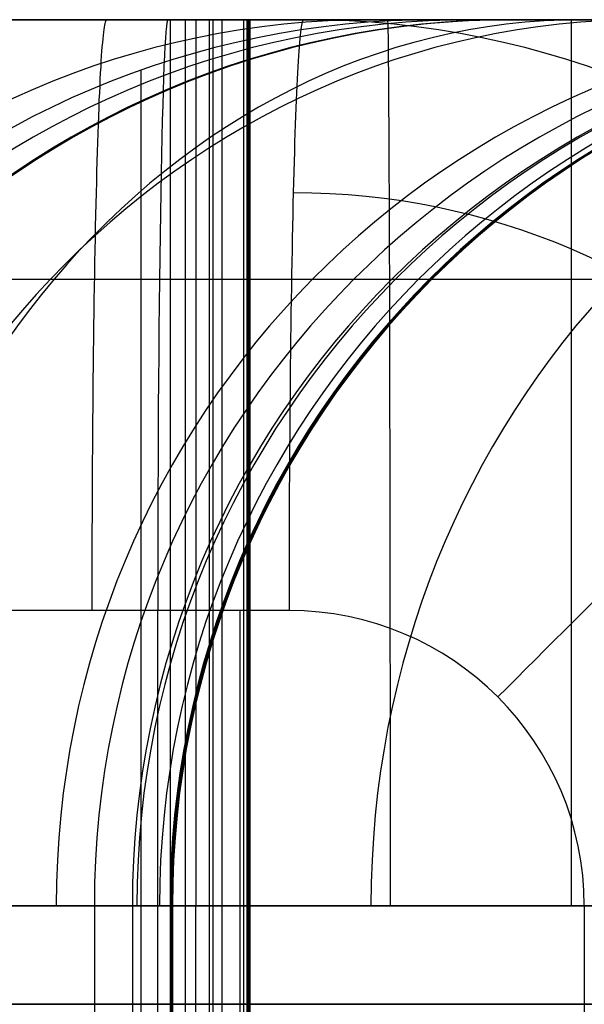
# Model space of a CAD drawing. Extents: x -879 to 919, y -7 to 33.
# Tile 62 of 66: x 846 to 857, y 13 to 33. Entities that reach past the tile are written whole.
import ezdxf

# ---------------------------------------------------------------- set-up
doc = ezdxf.new("R2010")
doc.units = 0
doc.layers.add('IGES_LEVEL_0', color=7, linetype='CONTINUOUS')
doc.layers.add('PREDEFINITO', color=7, linetype='CONTINUOUS')

msp = doc.modelspace()

# ---------------------------------------------------------------- linework, layer by layer
at = {"layer": 'IGES_LEVEL_0'}
for p, q in [((798.408, 33.426, 423.265), (878.412, 33.426, 423.265)), ((878.516, 33.426, 417.262), (798.408, 33.426, 417.262)), ((802.373, 33.426, 942.356), (871.041, 33.426, 942.356)), ((871.171, 33.426, 936.353), (802.373, 33.426, 936.353)), ((871.171, 33.426, 936.353), (802.373, 33.426, 936.353)), ((804.606, 33.426, 1459.169), (859.891, 33.426, 1459.169)), ((860.021, 33.426, 1453.166), (804.606, 33.426, 1453.166)), ((860.021, 33.426, 1453.166), (804.606, 33.426, 1453.166)), ((811.729, 33.426, 1975.964), (848.742, 33.426, 1975.964)), ((848.872, 33.426, 1969.962), (811.729, 33.426, 1969.962)), ((849.117, 33.426, 1975.964), (811.729, 33.426, 1975.964)), ((841.448, 33.426, 1840.029), (847.565, 33.426, 1840.029)), ((841.656, 33.426, 1975.964), (849.117, 33.426, 1975.964)), ((848.6, 33.426, 1970.035), (842.604, 33.426, 1970.035)), ((848.6, 33.426, 1970.035), (842.604, 33.426, 1970.035)), ((843.304, 33.426, 2228.037), (893.264, 33.426, -87.724)), ((843.454, 33.426, 743.778), (845.809, 33.426, 746.864)), ((843.725, 33.426, 2228.043), (851.304, 33.426, 2228.138)), ((844.361, 33.426, 211.763), (847.196, 33.426, 214.601)), ((844.866, 33.426, 1278.919), (846.562, 33.426, 1282.331)), ((845.204, 33.426, 1828.059), (846.049, 33.426, 1831.853)), ((845.204, 33.426, 1828.059), (846.049, 33.426, 1831.853)), ((845.265, 33.426, 221.33), (847.097, 33.426, 223.397)), ((846.701, 33.426, 1298.536), (845.432, 33.426, 1295.001)), ((845.46, 33.426, 756.966), (847.429, 33.426, 760.181)), ((845.809, 33.426, 746.864), (848.049, 33.426, 750.009)), ((846.049, 33.426, 1831.853), (846.808, 33.426, 1835.68)), ((846.049, 33.426, 1831.853), (846.808, 33.426, 1835.68)), ((846.562, 33.426, 1282.331), (848.155, 33.426, 1285.791)), ((847.671, 33.426, 1301.466), (846.701, 33.426, 1298.536)), ((846.808, 33.426, 1835.68), (847.485, 33.426, 1839.541)), ((846.808, 33.426, 1835.68), (847.485, 33.426, 1839.541)), ((847.097, 33.426, 223.397), (848.878, 33.426, 225.508)), ((847.196, 33.426, 214.601), (849.908, 33.426, 217.504)), ((847.284, 33.399, 2229.006), (847.291, 33.414, 2228.698)), ((847.291, 33.414, 2228.698), (847.298, 33.423, 2228.391)), ((847.298, 33.423, 2228.391), (847.304, 33.426, 2228.088)), ((847.429, 33.426, 760.181), (849.29, 33.426, 763.458)), ((847.485, 33.426, 1839.541), (848.082, 33.426, 1843.433)), ((847.485, 33.426, 1839.541), (848.082, 33.426, 1843.433)), ((848.575, 33.426, 1304.417), (847.671, 33.426, 1301.466)), ((848.049, 33.426, 750.009), (850.177, 33.426, 753.21)), ((848.082, 33.426, 1843.433), (848.6, 33.426, 1847.355)), ((848.082, 33.426, 1843.433), (848.6, 33.426, 1847.355)), ((848.155, 33.426, 1285.791), (849.647, 33.426, 1289.299)), ((848.551, 33.426, 1940.85), (849.46, 33.426, 1888.754)), ((849.415, 33.426, 1307.387), (848.575, 33.426, 1304.417)), ((848.6, -6.574, 1970.035), (848.6, 33.426, 1970.035)), ((848.6, 33.426, 1847.355), (849.042, 33.426, 1851.305)), ((848.6, -6.574, 1970.035), (848.6, 33.426, 1970.035)), ((850.171, 33.426, 1880.034), (848.6, 33.426, 1970.035)), ((850.171, 33.426, 1880.034), (848.6, 33.426, 1970.035)), ((848.6, 33.426, 1847.355), (849.042, 33.426, 1851.305)), ((848.742, 33.426, 1975.964), (848.872, 33.426, 1969.962)), ((848.878, 33.426, 225.508), (850.607, 33.426, 227.663)), ((848.901, 33.426, 1920.801), (848.901, -6.574, 1920.801)), ((849.042, 33.426, 1851.305), (849.409, 33.426, 1855.282)), ((849.042, 33.426, 1851.305), (849.409, 33.426, 1855.282)), ((849.29, 33.426, 763.458), (851.046, 33.426, 766.794)), ((849.386, 33.426, 1925.035), (849.386, -6.574, 1925.035)), ((849.409, 33.426, 1855.282), (849.705, 33.426, 1859.283)), ((849.409, 33.426, 1855.282), (849.705, 33.426, 1859.283)), ((850.193, 33.426, 1310.373), (849.415, 33.426, 1307.387)), ((849.46, 33.426, 1888.754), (849.46, -6.574, 1888.754)), ((849.647, 33.426, 1289.299), (851.041, 33.426, 1292.852)), ((849.647, 33.426, 1289.299), (849.647, -6.574, 1289.299)), ((849.705, 33.426, 1859.283), (850.086, 33.426, 1867.355)), ((849.705, 33.426, 1859.283), (850.086, 33.426, 1867.355)), ((849.908, 33.426, 217.504), (852.499, 33.426, 220.469)), ((850.086, 33.426, 1867.355), (850.086, -6.574, 1867.355)), ((850.086, 33.426, 1867.355), (850.213, 33.426, 1873.684)), ((850.086, 33.426, 1867.355), (850.086, -6.574, 1867.355)), ((850.086, 33.426, 1867.355), (850.213, 33.426, 1873.684)), ((850.15, 33.426, 1870.52), (850.15, -6.574, 1870.52)), ((850.213, 33.426, 1873.684), (850.171, 33.426, 1880.034)), ((850.171, 33.426, 1880.034), (850.171, -6.574, 1880.034)), ((850.171, 33.426, 1880.034), (850.171, -6.574, 1880.034)), ((850.213, 33.426, 1873.684), (850.171, 33.426, 1880.034)), ((850.177, 33.426, 753.21), (852.193, 33.426, 756.467)), ((850.192, 33.426, 1876.859), (850.192, -6.574, 1876.859)), ((850.91, 33.426, 1313.375), (850.193, 33.426, 1310.373)), ((850.213, 33.426, 1873.684), (850.213, -6.574, 1873.684)), ((850.213, 33.426, 1873.684), (850.213, -6.574, 1873.684)), ((850.607, 33.426, 227.663), (852.282, 33.426, 229.859)), ((851.568, 33.426, 1316.391), (850.91, 33.426, 1313.375)), ((851.041, 33.426, 1292.852), (852.338, 33.426, 1296.449)), ((851.046, 33.426, 766.794), (852.694, 33.426, 770.183)), ((851.291, 33.414, 2228.748), (851.285, 33.399, 2229.057)), ((851.298, 33.423, 2228.442), (851.291, 33.414, 2228.748)), ((851.304, 33.426, 2228.138), (851.298, 33.423, 2228.442)), ((851.304, 33.426, 2228.138), (901.264, 33.426, -87.623)), ((852.169, 33.426, 1319.418), (851.568, 33.426, 1316.391)), ((852.716, 33.426, 1322.455), (852.169, 33.426, 1319.418)), ((852.193, 33.426, 756.467), (854.1, 33.426, 759.776)), ((852.282, 33.426, 229.859), (853.903, 33.426, 232.095)), ((852.338, 33.426, 1296.449), (853.54, 33.426, 1300.089)), ((852.499, 33.426, 220.469), (854.971, 33.426, 223.496)), ((852.694, 33.426, 770.183), (854.237, 33.426, 773.622)), ((853.328, 33.426, 1326.297), (852.716, 33.426, 1322.455)), ((852.844, 33.426, 1323.216), (858.96, 33.426, 1323.216)), ((853.859, 33.426, 1330.151), (853.328, 33.426, 1326.297)), ((853.54, 33.426, 1300.089), (854.65, 33.426, 1303.769)), ((854.313, 33.426, 1334.015), (853.859, 33.426, 1330.151)), ((853.903, 33.426, 232.095), (855.468, 33.426, 234.371)), ((859.995, 33.426, 1453.221), (853.999, 33.426, 1453.221)), ((853.999, 33.426, 1453.221), (855.539, 33.426, 1363.06)), ((855.539, 33.426, 1363.06), (853.999, 33.426, 1453.221)), ((854.1, 33.426, 759.776), (855.901, 33.426, 763.138)), ((854.237, 33.426, 773.622), (855.675, 33.426, 777.106)), ((854.693, 33.426, 1337.887), (854.313, 33.426, 1334.015)), ((854.65, 33.426, 1303.769), (855.669, 33.426, 1307.489)), ((855.246, 33.426, 1345.649), (854.693, 33.426, 1337.887)), ((854.971, 33.426, 223.496), (857.327, 33.426, 226.583)), ((855.56, 33.426, 1354.162), (855.246, 33.426, 1345.649)), ((855.468, 33.426, 234.371), (856.978, 33.426, 236.684)), ((855.539, 33.426, 1363.06), (855.583, 33.426, 1358.52)), ((855.583, 33.426, 1358.52), (855.539, 33.426, 1363.06)), ((855.583, 33.426, 1358.52), (855.56, 33.426, 1354.162)), ((855.56, 33.426, 1354.162), (855.583, 33.426, 1358.52)), ((855.669, 33.426, 1307.489), (856.6, 33.426, 1311.246)), ((855.675, 33.426, 777.106), (857.01, 33.426, 780.631)), ((855.901, 33.426, 763.138), (857.597, 33.426, 766.55)), ((856.6, 33.426, 1311.246), (857.444, 33.426, 1315.039)), ((856.978, 33.426, 236.684), (858.946, 33.426, 239.899)), ((847.244, 33.171, 2230.896), (847.25, 33.226, 2230.577)), ((847.25, 33.226, 2230.577), (847.257, 33.274, 2230.26)), ((847.257, 33.274, 2230.26), (847.264, 33.315, 2229.944)), ((847.264, 33.315, 2229.944), (847.271, 33.35, 2229.63)), ((847.271, 33.35, 2229.63), (847.278, 33.378, 2229.317)), ((847.278, 33.378, 2229.317), (847.284, 33.399, 2229.006)), ((851.251, 33.226, 2230.628), (851.244, 33.171, 2230.946)), ((851.258, 33.274, 2230.311), (851.251, 33.226, 2230.628)), ((851.264, 33.315, 2229.995), (851.258, 33.274, 2230.311)), ((851.271, 33.35, 2229.681), (851.264, 33.315, 2229.995)), ((851.278, 33.378, 2229.368), (851.271, 33.35, 2229.681)), ((851.285, 33.399, 2229.057), (851.278, 33.378, 2229.368)), ((847.223, 32.963, 2231.853), (847.23, 33.04, 2231.533)), ((847.23, 33.04, 2231.533), (847.237, 33.109, 2231.214)), ((847.237, 33.109, 2231.214), (847.244, 33.171, 2230.896)), ((851.23, 33.04, 2231.584), (851.223, 32.963, 2231.903)), ((851.237, 33.109, 2231.265), (851.23, 33.04, 2231.584)), ((851.244, 33.171, 2230.946), (851.237, 33.109, 2231.265)), ((847.209, 32.788, 2232.49), (847.216, 32.879, 2232.172)), ((847.216, 32.879, 2232.172), (847.223, 32.963, 2231.853)), ((851.216, 32.879, 2232.222), (851.209, 32.788, 2232.541)), ((851.223, 32.963, 2231.903), (851.216, 32.879, 2232.222)), ((847.195, 32.584, 2233.124), (847.202, 32.69, 2232.808)), ((847.202, 32.69, 2232.808), (847.209, 32.788, 2232.49)), ((851.203, 32.69, 2232.858), (851.196, 32.584, 2233.175)), ((851.209, 32.788, 2232.541), (851.203, 32.69, 2232.858)), ((847.182, 32.35, 2233.752), (847.189, 32.47, 2233.439)), ((847.189, 32.47, 2233.439), (847.195, 32.584, 2233.124)), ((851.189, 32.47, 2233.49), (851.182, 32.35, 2233.803)), ((851.196, 32.584, 2233.175), (851.189, 32.47, 2233.49)), ((847.169, 32.086, 2234.372), (847.175, 32.221, 2234.063)), ((847.175, 32.221, 2234.063), (847.182, 32.35, 2233.752)), ((847.996, 32.396, 1453.221), (847.996, -5.543, 1453.221)), ((851.175, 32.221, 2234.114), (851.169, 32.086, 2234.423)), ((851.182, 32.35, 2233.803), (851.175, 32.221, 2234.114)), ((847.162, 31.943, 2234.678), (847.169, 32.086, 2234.372)), ((851.169, 32.086, 2234.423), (851.162, 31.943, 2234.728)), ((847.155, 31.792, 2234.98), (847.162, 31.943, 2234.678)), ((851.162, 31.943, 2234.728), (851.156, 31.792, 2235.031)), ((847.143, 31.47, 2235.575), (847.149, 31.635, 2235.28)), ((847.149, 31.635, 2235.28), (847.155, 31.792, 2234.98)), ((851.149, 31.635, 2235.33), (851.143, 31.47, 2235.626)), ((851.156, 31.792, 2235.031), (851.149, 31.635, 2235.33)), ((847.136, 31.299, 2235.866), (847.143, 31.47, 2235.575)), ((851.143, 31.47, 2235.626), (851.137, 31.299, 2235.917)), ((847.13, 31.12, 2236.153), (847.136, 31.299, 2235.866)), ((851.137, 31.299, 2235.917), (851.13, 31.12, 2236.203)), ((847.124, 30.935, 2236.435), (847.13, 31.12, 2236.153)), ((851.13, 31.12, 2236.203), (851.124, 30.935, 2236.485)), ((847.118, 30.743, 2236.712), (847.124, 30.935, 2236.435)), ((851.124, 30.935, 2236.485), (851.118, 30.743, 2236.762)), ((847.112, 30.544, 2236.983), (847.118, 30.743, 2236.712)), ((851.118, 30.743, 2236.762), (851.112, 30.544, 2237.034)), ((847.107, 30.339, 2237.249), (847.112, 30.544, 2236.983)), ((851.112, 30.544, 2237.034), (851.107, 30.339, 2237.3)), ((847.101, 30.128, 2237.509), (847.107, 30.339, 2237.249)), ((851.107, 30.339, 2237.3), (851.101, 30.128, 2237.56)), ((847.095, 29.912, 2237.763), (847.101, 30.128, 2237.509)), ((851.101, 30.128, 2237.56), (851.096, 29.912, 2237.813)), ((847.09, 29.689, 2238.01), (847.095, 29.912, 2237.763)), ((851.096, 29.912, 2237.813), (851.09, 29.689, 2238.06)), ((847.085, 29.461, 2238.25), (847.09, 29.689, 2238.01)), ((851.09, 29.689, 2238.06), (851.085, 29.461, 2238.301)), ((847.08, 29.228, 2238.484), (847.085, 29.461, 2238.25)), ((851.085, 29.461, 2238.301), (851.08, 29.228, 2238.534)), ((847.075, 28.99, 2238.71), (847.08, 29.228, 2238.484)), ((851.08, 29.228, 2238.534), (851.075, 28.99, 2238.761)), ((847.07, 28.747, 2238.929), (847.075, 28.99, 2238.71)), ((851.075, 28.99, 2238.761), (851.07, 28.747, 2238.98)), ((847.066, 28.5, 2239.141), (847.07, 28.747, 2238.929)), ((851.07, 28.747, 2238.98), (851.066, 28.5, 2239.191)), ((847.061, 28.248, 2239.344), (847.066, 28.5, 2239.141)), ((851.066, 28.5, 2239.191), (851.062, 28.248, 2239.395)), ((847.057, 27.993, 2239.54), (847.061, 28.248, 2239.344)), ((851.062, 28.248, 2239.395), (851.057, 27.993, 2239.59)), ((811.729, 28.154, 1988.692), (849.117, 28.154, 1988.692)), ((844.894, 28.154, 241.455), (846.234, 28.154, 243.509)), ((845.044, 28.154, 784.968), (846.161, 28.154, 788.192)), ((846.161, 28.154, 788.192), (847.019, 28.154, 790.883)), ((846.234, 28.154, 243.509), (847.983, 28.154, 246.366)), ((847.019, 28.154, 790.883), (847.819, 28.154, 793.601)), ((847.819, 28.154, 793.601), (848.563, 28.154, 796.343)), ((847.983, 28.154, 246.366), (849.641, 28.154, 249.283)), ((848.563, 28.154, 796.343), (849.252, 28.154, 799.109)), ((849.252, 28.154, 799.109), (849.887, 28.154, 801.896)), ((849.641, 28.154, 249.283), (851.206, 28.154, 252.258)), ((849.887, 28.154, 801.896), (850.47, 28.154, 804.704)), ((850.47, 28.154, 804.704), (851.003, 28.154, 807.531)), ((851.003, 28.154, 807.531), (851.486, 28.154, 810.375)), ((851.206, 28.154, 252.258), (852.68, 28.154, 255.289)), ((851.486, 28.154, 810.375), (852.007, 28.154, 813.846)), ((852.007, 28.154, 813.846), (852.46, 28.154, 817.338)), ((852.46, 28.154, 817.338), (852.848, 28.154, 820.851)), ((852.68, 28.154, 255.289), (854.063, 28.154, 258.372)), ((852.848, 28.154, 820.851), (853.172, 28.154, 824.381)), ((853.172, 28.154, 824.381), (853.643, 28.154, 831.488)), ((853.643, 28.154, 831.488), (853.891, 28.154, 838.544)), ((854.063, 28.154, 258.372), (855.357, 28.154, 261.505)), ((855.357, 28.154, 261.505), (856.561, 28.154, 264.686)), ((856.561, 28.154, 264.686), (857.679, 28.154, 267.91)), ((847.053, 27.734, 2239.728), (847.057, 27.993, 2239.54)), ((851.057, 27.993, 2239.59), (851.053, 27.734, 2239.778)), ((847.049, 27.471, 2239.907), (847.053, 27.734, 2239.728)), ((851.053, 27.734, 2239.778), (851.049, 27.471, 2239.958)), ((847.045, 27.206, 2240.079), (847.049, 27.471, 2239.907)), ((851.049, 27.471, 2239.958), (851.046, 27.206, 2240.129)), ((847.042, 26.938, 2240.242), (847.045, 27.206, 2240.079)), ((851.046, 27.206, 2240.129), (851.042, 26.938, 2240.292)), ((847.039, 26.667, 2240.396), (847.042, 26.938, 2240.242)), ((851.042, 26.938, 2240.292), (851.039, 26.667, 2240.447)), ((847.035, 26.394, 2240.543), (847.039, 26.667, 2240.396)), ((851.039, 26.667, 2240.447), (851.036, 26.394, 2240.593)), ((847.032, 26.12, 2240.68), (847.035, 26.394, 2240.543)), ((851.036, 26.394, 2240.593), (851.033, 26.12, 2240.731)), ((847.03, 25.843, 2240.81), (847.032, 26.12, 2240.68)), ((851.033, 26.12, 2240.731), (851.03, 25.843, 2240.86)), ((847.027, 25.566, 2240.93), (847.03, 25.843, 2240.81)), ((851.03, 25.843, 2240.86), (851.027, 25.566, 2240.981)), ((847.025, 25.287, 2241.043), (847.027, 25.566, 2240.93)), ((851.027, 25.566, 2240.981), (851.025, 25.287, 2241.093)), ((847.022, 25.008, 2241.147), (847.025, 25.287, 2241.043)), ((851.025, 25.287, 2241.093), (851.023, 25.008, 2241.197)), ((847.02, 24.728, 2241.242), (847.022, 25.008, 2241.147)), ((851.023, 25.008, 2241.197), (851.021, 24.728, 2241.293)), ((847.018, 24.448, 2241.329), (847.02, 24.728, 2241.242)), ((851.021, 24.728, 2241.293), (851.019, 24.448, 2241.38)), ((847.017, 24.168, 2241.408), (847.018, 24.448, 2241.329)), ((851.019, 24.448, 2241.38), (851.017, 24.168, 2241.459)), ((847.015, 23.889, 2241.479), (847.017, 24.168, 2241.408)), ((851.017, 24.168, 2241.459), (851.015, 23.889, 2241.53)), ((847.014, 23.61, 2241.542), (847.015, 23.889, 2241.479)), ((851.015, 23.889, 2241.53), (851.014, 23.61, 2241.592)), ((847.013, 23.332, 2241.597), (847.014, 23.61, 2241.542)), ((851.014, 23.61, 2241.592), (851.013, 23.332, 2241.647)), ((847.012, 23.055, 2241.644), (847.013, 23.332, 2241.597)), ((851.013, 23.332, 2241.647), (851.012, 23.055, 2241.694)), ((847.011, 22.779, 2241.683), (847.012, 23.055, 2241.644)), ((851.012, 23.055, 2241.694), (851.011, 22.779, 2241.734)), ((847.01, 22.505, 2241.715), (847.011, 22.779, 2241.683)), ((851.011, 22.779, 2241.734), (851.01, 22.505, 2241.765)), ((847.01, 22.232, 2241.739), (847.01, 22.505, 2241.715)), ((851.01, 22.505, 2241.765), (851.01, 22.232, 2241.79)), ((847.009, 21.961, 2241.757), (847.01, 22.232, 2241.739)), ((851.01, 22.232, 2241.79), (851.009, 21.961, 2241.807)), ((847.009, 21.693, 2241.767), (847.009, 21.961, 2241.757)), ((851.009, 21.961, 2241.807), (851.009, 21.693, 2241.817)), ((847.009, 21.426, 2241.77), (847.009, 21.693, 2241.767)), ((851.009, 21.693, 2241.817), (851.009, 21.426, 2241.821)), ((857.199, 21.608, 2241.537), (857, 21.41, 2241.605)), ((851.009, 21.426, 2241.821), (843.428, 21.426, 2241.725)), ((848.341, 5.426, 1952.848), (848.341, 21.426, 1952.848)), ((850.009, 21.426, 2241.808), (850.009, 5.426, 2241.808)), ((857, 21.41, 2241.605), (856.801, 21.213, 2241.666)), ((856.801, 21.213, 2241.666), (856.603, 21.016, 2241.718)), ((856.603, 21.016, 2241.718), (856.406, 20.82, 2241.762)), ((856.406, 20.82, 2241.762), (856.21, 20.625, 2241.799)), ((856.21, 20.625, 2241.799), (856.016, 20.431, 2241.829)), ((856.016, 20.431, 2241.829), (855.822, 20.239, 2241.851)), ((855.822, 20.239, 2241.851), (855.631, 20.047, 2241.866)), ((855.631, 20.047, 2241.866), (855.44, 19.857, 2241.873)), ((855.44, 19.857, 2241.873), (855.252, 19.669, 2241.874)), ((878.102, 15.426, 441.265), (798.408, 15.426, 441.265)), ((882.066, 15.426, 960.356), (802.373, 15.426, 960.356)), ((884.299, 15.426, 1477.169), (804.606, 15.426, 1477.169)), ((849.117, 15.426, 1993.964), (811.729, 15.426, 1993.964)), ((811.729, 15.426, 1993.964), (849.117, 15.426, 1993.964)), ((849.117, 15.426, 1993.964), (841.708, 15.426, 1993.964)), ((849.117, 15.426, 1993.964), (841.708, 15.426, 1993.964)), ((845.769, 15.426, 808.214), (844.85, 15.426, 803.549)), ((846.055, 15.426, 253.766), (845.045, 15.426, 251.867)), ((846.557, 15.426, 812.992), (845.769, 15.426, 808.214)), ((847.028, 15.426, 255.692), (846.055, 15.426, 253.766)), ((847.216, 15.426, 817.886), (846.557, 15.426, 812.992)), ((847.962, 15.426, 257.646), (847.028, 15.426, 255.692)), ((847.054, 15.426, 937.441), (848.598, 15.426, 847.038)), ((847.054, 15.426, 937.441), (847.054, 11.426, 937.441)), ((848.598, 15.426, 847.038), (847.054, 15.426, 937.441)), ((847.749, 15.426, 822.894), (847.216, 15.426, 817.886)), ((848.159, 15.426, 828.017), (847.749, 15.426, 822.894)), ((847.826, 15.426, 892.239), (847.826, 11.426, 892.239)), ((848.86, 15.426, 259.628), (847.962, 15.426, 257.646)), ((848.448, 15.426, 833.257), (848.159, 15.426, 828.017)), ((848.619, 15.426, 838.613), (848.448, 15.426, 833.257)), ((848.598, 15.426, 847.038), (848.641, 15.426, 842.699)), ((848.598, 15.426, 847.038), (848.598, 11.426, 847.038)), ((848.619, 15.426, 838.613), (848.619, 11.426, 838.613)), ((848.641, 15.426, 842.699), (848.619, 15.426, 838.613)), ((848.619, 15.426, 838.613), (848.641, 15.426, 842.699)), ((848.62, 15.426, 844.868), (848.62, 11.426, 844.868)), ((848.63, 15.426, 840.656), (848.63, 11.426, 840.656)), ((848.641, 15.426, 842.699), (848.641, 11.426, 842.699)), ((849.721, 15.426, 261.637), (848.86, 15.426, 259.628)), ((849.117, 11.426, 1993.964), (849.117, 15.426, 1993.964)), ((850.545, 15.426, 263.674), (849.721, 15.426, 261.637)), ((851.332, 15.426, 265.739), (850.545, 15.426, 263.674)), ((852.084, 15.426, 267.832), (851.332, 15.426, 265.739)), ((852.801, 15.426, 269.953), (852.084, 15.426, 267.832)), ((853.482, 15.426, 272.101), (852.801, 15.426, 269.953)), ((854.127, 15.426, 274.278), (853.482, 15.426, 272.101)), ((854.739, 15.426, 276.483), (854.127, 15.426, 274.278)), ((855.316, 15.426, 278.716), (854.739, 15.426, 276.483)), ((856.368, 15.426, 283.267), (855.316, 15.426, 278.716)), ((857.286, 15.426, 287.932), (856.368, 15.426, 283.267)), ((857.01, 11.426, 2241.897), (857.01, 15.426, 2241.897)), ((857.276, 15.426, 2241.897), (857.01, 15.426, 2241.897)), ((798.408, 13.426, 441.265), (878.102, 13.426, 441.265)), ((878.516, 13.426, 417.262), (798.408, 13.426, 417.262)), ((802.373, 13.426, 960.356), (882.066, 13.426, 960.356)), ((871.171, 13.426, 936.353), (802.373, 13.426, 936.353)), ((804.606, 13.426, 1477.169), (884.299, 13.426, 1477.169)), ((860.021, 13.426, 1453.166), (804.606, 13.426, 1453.166)), ((811.729, 13.426, 1993.964), (849.117, 13.426, 1993.964)), ((824.602, 13.426, 1970.035), (848.6, 13.426, 1970.035)), ((835.997, 13.426, 1453.221), (859.995, 13.426, 1453.221)), ((841.708, 13.426, 1993.964), (849.117, 13.426, 1993.964)), ((893.559, 13.426, -101.407), (843.009, 13.426, 2241.72)), ((843.454, 13.426, 743.778), (845.809, 13.426, 746.864)), ((844.361, 13.426, 211.763), (847.196, 13.426, 214.601)), ((844.85, 13.426, 803.549), (845.769, 13.426, 808.214)), ((844.866, 13.426, 1278.919), (846.562, 13.426, 1282.331)), ((845.045, 13.426, 251.867), (846.055, 13.426, 253.766)), ((845.204, 13.426, 1828.059), (846.049, 13.426, 1831.853)), ((845.769, 13.426, 808.214), (846.557, 13.426, 812.993)), ((845.809, 13.426, 746.864), (848.049, 13.426, 750.009)), ((846.049, 13.426, 1831.853), (846.808, 13.426, 1835.68)), ((846.055, 13.426, 253.766), (847.028, 13.426, 255.693)), ((846.557, 13.426, 812.993), (847.216, 13.426, 817.886)), ((846.562, 13.426, 1282.331), (848.155, 13.426, 1285.791)), ((846.808, 13.426, 1835.68), (847.485, 13.426, 1839.541)), ((847.028, 13.426, 255.693), (847.962, 13.426, 257.646)), ((847.054, 13.426, 937.441), (848.598, 13.426, 847.038)), ((847.054, 13.426, 937.441), (871.03, 13.426, 937.441)), ((847.196, 13.426, 214.601), (849.908, 13.426, 217.504)), ((847.216, 13.426, 817.886), (847.749, 13.426, 822.894)), ((847.485, 13.426, 1839.541), (848.082, 13.426, 1843.433)), ((847.749, 13.426, 822.894), (848.159, 13.426, 828.018)), ((847.962, 13.426, 257.646), (848.86, 13.426, 259.628)), ((848.049, 13.426, 750.009), (850.177, 13.426, 753.21)), ((848.082, 13.426, 1843.433), (848.6, 13.426, 1847.355)), ((848.155, 13.426, 1285.791), (849.647, 13.426, 1289.299)), ((848.159, 13.426, 828.018), (848.448, 13.426, 833.257)), ((848.341, 13.426, 1952.848), (849.46, 13.426, 1888.754)), ((848.448, 13.426, 833.257), (848.619, 13.426, 838.613)), ((848.598, 13.426, 847.038), (848.641, 13.426, 842.699)), ((848.6, 13.426, 1847.355), (849.042, 13.426, 1851.305)), ((848.6, 13.426, 1970.035), (850.171, 13.426, 1880.034)), ((848.641, 13.426, 842.699), (848.619, 13.426, 838.613)), ((848.86, 13.426, 259.628), (849.721, 13.426, 261.637)), ((849.042, 13.426, 1851.305), (849.409, 13.426, 1855.282)), ((849.409, 13.426, 1855.282), (849.705, 13.426, 1859.283)), ((849.647, 13.426, 1289.299), (851.041, 13.426, 1292.852)), ((849.705, 13.426, 1859.283), (850.086, 13.426, 1867.355)), ((849.721, 13.426, 261.637), (850.545, 13.426, 263.674)), ((849.908, 13.426, 217.504), (852.499, 13.426, 220.469)), ((850.213, 13.426, 1873.684), (850.086, 13.426, 1867.355)), ((850.171, 13.426, 1880.034), (850.213, 13.426, 1873.684)), ((850.177, 13.426, 753.21), (852.193, 13.426, 756.467)), ((850.545, 13.426, 263.674), (851.332, 13.426, 265.739)), ((851.041, 13.426, 1292.852), (852.338, 13.426, 1296.449)), ((851.332, 13.426, 265.739), (852.084, 13.426, 267.832)), ((852.084, 13.426, 267.832), (852.801, 13.426, 269.953)), ((852.193, 13.426, 756.467), (854.1, 13.426, 759.776)), ((852.338, 13.426, 1296.449), (853.54, 13.426, 1300.089)), ((852.499, 13.426, 220.469), (854.971, 13.426, 223.496)), ((852.801, 13.426, 269.953), (853.482, 13.426, 272.101)), ((853.482, 13.426, 272.101), (854.127, 13.426, 274.278)), ((853.54, 13.426, 1300.089), (854.65, 13.426, 1303.769)), ((854.1, 13.426, 759.776), (855.901, 13.426, 763.138)), ((854.127, 13.426, 274.278), (854.739, 13.426, 276.483)), ((854.65, 13.426, 1303.769), (855.669, 13.426, 1307.489)), ((854.739, 13.426, 276.483), (855.316, 13.426, 278.716)), ((854.971, 13.426, 223.496), (857.327, 13.426, 226.583)), ((855.316, 13.426, 278.716), (856.368, 13.426, 283.267)), ((855.669, 13.426, 1307.489), (856.6, 13.426, 1311.246)), ((855.901, 13.426, 763.138), (857.597, 13.426, 766.55)), ((856.368, 13.426, 283.267), (857.286, 13.426, 287.932)), ((856.6, 13.426, 1311.246), (857.444, 13.426, 1315.039))]:
    msp.add_line(p, q, dxfattribs=at)
at = {"layer": 'IGES_LEVEL_0', "extrusion": (0.168181, 2.6478e-08, 0.985756)}
msp.add_arc((15.426, -618.158, 1447.029), 18, 360, 90, dxfattribs=at)
at = {"layer": 'IGES_LEVEL_0'}
for centre in [(853.998, 15.425, 1453.221), (865.055, 15.425, 937.441)]:
    msp.add_arc(centre, 18.001, 89.9959, 179.9958, dxfattribs=at)
at = {"layer": 'IGES_LEVEL_0', "extrusion": (-0.01707, 0, 0.999854)}
msp.add_arc((-15.426, 878.682, 1393.499), 18, 180, 270, dxfattribs=at)
at = {"layer": 'IGES_LEVEL_0', "extrusion": (-0.013411, -8.00143e-08, 0.99991)}
msp.add_arc((873.743, 15.425, 1351.463), 18.001, 90.0038, 179.9958, dxfattribs=at)
at = {"layer": 'IGES_LEVEL_0', "extrusion": (0.012838, 6.67245e-05, 0.999918)}
msp.add_arc((838.106, 15.334, 1365.036), 18.001, 90.0012, 179.9971, dxfattribs=at)
at = {"layer": 'IGES_LEVEL_0', "extrusion": (0.012839, 6.58056e-05, 0.999918)}
msp.add_arc((838.104, 15.336, 1365.037), 18.001, 90.0012, 179.9971, dxfattribs=at)
at = {"layer": 'IGES_LEVEL_0', "extrusion": (-0.009752, 0, 0.999952)}
msp.add_arc((868.791, 15.426, 1352.382), 18, 90, 180, dxfattribs=at)
at = {"layer": 'IGES_LEVEL_0', "extrusion": (0.005242, 0, 0.999986)}
msp.add_arc((848.45, 15.426, 1360.807), 18, 90, 180, dxfattribs=at)
at = {"layer": 'IGES_LEVEL_0', "extrusion": (-0.002255, -7.2093e-07, 0.999997)}
msp.add_arc((858.644, 15.426, 1356.587), 18.001, 90.0017, 179.9967, dxfattribs=at)
at = {"layer": 'IGES_LEVEL_0', "extrusion": (0.314238, 9.33885e-10, 0.949344)}
msp.add_arc((15.426, -568.346, 1014.162), 18, 360, 90, dxfattribs=at)
at = {"layer": 'IGES_LEVEL_0', "extrusion": (0.536187, -2.43427e-09, 0.8441)}
msp.add_arc((15.426, -596.468, 659.285), 18, 0, 90, dxfattribs=at)
at = {"layer": 'IGES_LEVEL_0', "extrusion": (0.158725, 1.00521e-09, 0.987323)}
msp.add_arc((15.426, -724.792, 935.254), 18, 360, 90, dxfattribs=at)
at = {"layer": 'IGES_LEVEL_0', "extrusion": (-0.017084, 0, 0.999854)}
msp.add_arc((-15.426, 880.945, 877.592), 18, 180, 270, dxfattribs=at)
at = {"layer": 'IGES_LEVEL_0', "extrusion": (0.082848, -3.04417e-09, 0.996562)}
msp.add_arc((15.426, -794.669, 892.231), 18, 360, 90, dxfattribs=at)
at = {"layer": 'IGES_LEVEL_0', "extrusion": (0.999848, -5.75711e-09, 0.017453)}
msp.add_arc((21.426, 1925.745, 882.295), 12, 0, 90, dxfattribs=at)
at = {"layer": 'IGES_LEVEL_0', "extrusion": (0.049995, 2.72895e-09, 0.998749)}
msp.add_arc((15.426, -823.733, 873.127), 18, 360, 90, dxfattribs=at)
at = {"layer": 'IGES_LEVEL_0', "extrusion": (0.025576, -5.55106e-10, 0.999673)}
msp.add_arc((15.426, -844.896, 858.876), 18, 0, 90, dxfattribs=at)
at = {"layer": 'IGES_LEVEL_0', "extrusion": (-0.013425, -6.76236e-08, 0.99991)}
msp.add_arc((877.894, 15.425, 835.569), 18.001, 90.0038, 179.9958, dxfattribs=at)
at = {"layer": 'IGES_LEVEL_0', "extrusion": (0.012802, 0.000131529, 0.999918)}
msp.add_arc((855.815, 15.314, 849.411), 18.001, 90.0012, 179.9971, dxfattribs=at)
at = {"layer": 'IGES_LEVEL_0', "extrusion": (-0.009765, 0, 0.999952)}
msp.add_arc((874.829, 15.426, 836.506), 18, 90, 180, dxfattribs=at)
at = {"layer": 'IGES_LEVEL_0', "extrusion": (0.005228, 0, 0.999986)}
msp.add_arc((862.223, 15.426, 845.079), 18, 90, 180, dxfattribs=at)
at = {"layer": 'IGES_LEVEL_0', "extrusion": (-0.002268, -7.09822e-07, 0.999997)}
msp.add_arc((868.551, 15.426, 840.772), 18.001, 90.0017, 179.9967, dxfattribs=at)
at = {"layer": 'IGES_LEVEL_0', "extrusion": (1, -7.77156e-16, 0)}
msp.add_arc((15.426, 1975.964, 849.117), 18, 0, 90, dxfattribs=at)
at = {"layer": 'IGES_LEVEL_0', "extrusion": (-0.01264, -2.06739e-08, 0.99992)}
msp.add_arc((879.401, 15.425, 2217.2), 18.001, 0.0039, 90.0039, dxfattribs=at)
at = {"layer": 'IGES_LEVEL_0', "extrusion": (0.314238, -1.12099e-09, 0.949344)}
msp.add_arc((15.426, -742.772, 523.855), 18, 0, 90, dxfattribs=at)
at = {"layer": 'IGES_LEVEL_0', "extrusion": (-0.01264, 6.68355e-14, 0.99992)}
msp.add_arc((879.315, 15.425, 2226.877), 14.486, 0.0039, 90.0039, dxfattribs=at)
at = {"layer": 'IGES_LEVEL_0', "extrusion": (-0.01264, 1.14906e-09, 0.99992)}
msp.add_arc((879.278, 15.426, 2230.885), 6, 0.0038, 90.0038, dxfattribs=at)
at = {"layer": 'PREDEFINITO'}
for p, q in [((863.945, 33.426, 942.356), (794.912, 33.426, 942.356)), ((853.011, 33.426, 1459.169), (797.145, 33.426, 1459.169)), ((798.642, 33.426, 942.356), (867.676, 33.426, 942.356)), ((800.875, 33.426, 1459.169), (856.742, 33.426, 1459.169)), ((871.406, 33.426, 942.356), (802.373, 33.426, 942.356)), ((860.473, 33.426, 1459.169), (804.606, 33.426, 1459.169)), ((853.011, 33.426, 1459.169), (860.473, 33.426, 1459.169)), ((794.949, 28.154, 955.083), (863.982, 28.154, 955.083)), ((797.182, 28.154, 1471.897), (853.049, 28.154, 1471.897)), ((802.373, 28.154, 955.083), (871.406, 28.154, 955.083)), ((804.606, 28.154, 1471.897), (860.473, 28.154, 1471.897)), ((863.998, 15.426, 960.356), (794.964, 15.426, 960.356)), ((853.064, 15.426, 1477.169), (797.197, 15.426, 1477.169)), ((798.669, 15.426, 960.356), (867.702, 15.426, 960.356)), ((800.902, 15.426, 1477.169), (856.768, 15.426, 1477.169)), ((802.373, 15.426, 960.356), (871.406, 15.426, 960.356)), ((804.606, 15.426, 1477.169), (860.473, 15.426, 1477.169)), ((860.473, 15.426, 1477.169), (853.064, 15.426, 1477.169))]:
    msp.add_line(p, q, dxfattribs=at)
at = {"layer": 'PREDEFINITO', "extrusion": (0.999996, 9.86304e-09, -0.002935)}
msp.add_arc((15.425, 1461.666, 848.724), 18.001, 0.0039, 89.9959, dxfattribs=at)
at = {"layer": 'PREDEFINITO', "extrusion": (1, 0, 0)}
msp.add_arc((15.426, 1459.169, 856.742), 18, 0, 90, dxfattribs=at)

doc.saveas('drawing.dxf')
